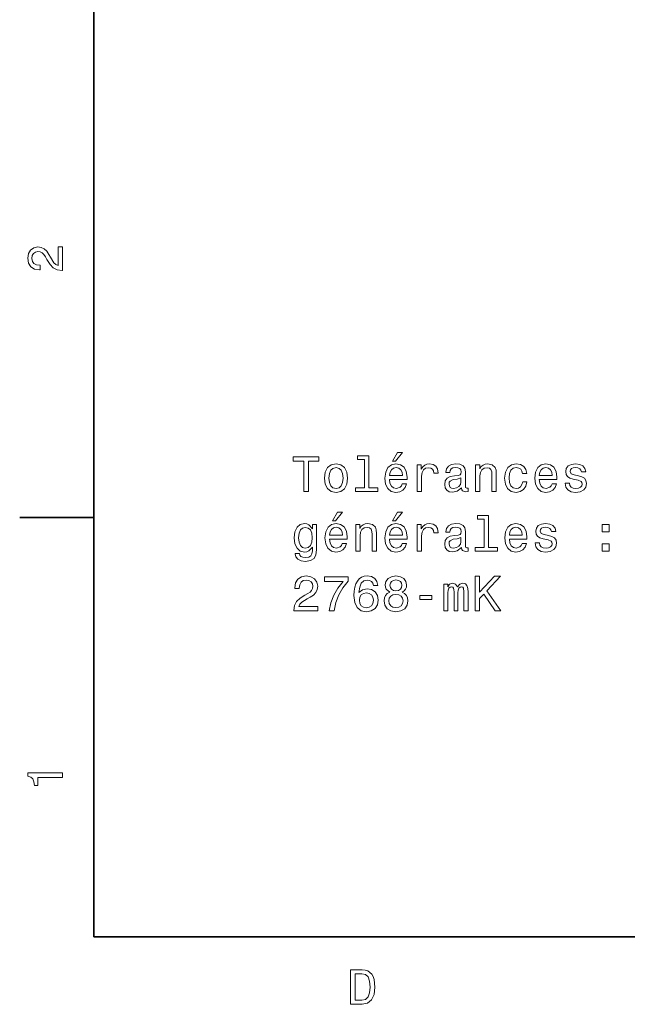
# Model space of a CAD drawing. Extents: x 0 to 297, y 0 to 210.
# Tile 1 of 8: x 2 to 64, y 3 to 103. Entities that reach past the tile are written whole.
import ezdxf

# ---------------------------------------------------------------- set-up
doc = ezdxf.new("R2010")
doc.units = 0

msp = doc.modelspace()

# ---------------------------------------------------------------- linework, layer by layer
at = {"color": 7, "lineweight": 35}
for p, q in [((10, 200), (10, 10)), ((10, 10), (287, 10))]:
    msp.add_line(p, q, dxfattribs=at)
at = {"color": 7, "lineweight": 35, "ltscale": 0.1875}
msp.add_line((10, 52.5), (2.5, 52.5), dxfattribs=at)
at = {"color": 7, "lineweight": 13}
for points in [[(6.833213, 77.519447), (6.833213, 79.925072), (6.399496, 79.925072), (6.399496, 78.023773), (6.162464, 78.129684), (5.965778, 78.311241), (5.607709, 78.871033), (5.456412, 79.168587), (5.239553, 79.501442), (4.987392, 79.738472), (4.689842, 79.874641), (4.351945, 79.925072), (3.928314, 79.839333), (3.595461, 79.602303), (3.383646, 79.239189), (3.307997, 78.770172), (3.393732, 78.286018), (3.630764, 77.91787), (4.009006, 77.680832), (4.508286, 77.600143), (4.578891, 77.600143), (4.578891, 78.059074), (4.538545, 78.059074), (4.195605, 78.104462), (3.943444, 78.240631), (3.782061, 78.457489), (3.726585, 78.744957), (3.777017, 79.03746), (3.903098, 79.254318), (4.099784, 79.395531), (4.346902, 79.445961), (4.578891, 79.41066), (4.775577, 79.314842), (4.947046, 79.153458), (5.098343, 78.931557), (5.259727, 78.634003), (5.572406, 78.139771), (5.90526, 77.791786), (6.308718, 77.585014), (6.818084, 77.519447)], [(40.278099, 58.219742), (40.575649, 58.219742), (41.276657, 59.077087), (40.782421, 59.077087)], [(31.286022, 55.143372), (31.75, 55.143372), (31.75, 58.219742), (32.809078, 58.219742), (32.809078, 58.643372), (30.221903, 58.643372), (30.221903, 58.219742), (31.286022, 58.219742)], [(33.378963, 56.494957), (33.459656, 55.879684), (33.691643, 55.425793), (34.059799, 55.143372), (34.554035, 55.04755), (35.043228, 55.143372), (35.411385, 55.42075), (35.643372, 55.874641), (35.729107, 56.494957), (35.643372, 57.110229), (35.411385, 57.569164), (35.043228, 57.846542), (34.554035, 57.947407), (34.059799, 57.846542), (33.691643, 57.564121), (33.459656, 57.110229)], [(37.428673, 58.391209), (37.428673, 55.516571), (36.51585, 55.516571), (36.51585, 55.143372), (38.780258, 55.143372), (38.780258, 55.516571), (37.872478, 55.516571), (37.872478, 58.764408), (36.732708, 58.764408), (36.732708, 58.391209)], [(39.970459, 56.368877), (41.745678, 56.368877), (41.750721, 56.575649), (41.670029, 57.155621), (41.448128, 57.589336), (41.0951, 57.851585), (40.62608, 57.947407), (40.167149, 57.846542), (39.814121, 57.564121), (39.587177, 57.105186), (39.506485, 56.5), (39.582134, 55.879684), (39.809078, 55.425793), (40.157059, 55.143372), (40.61095, 55.04755), (41.004322, 55.113113), (41.327087, 55.28458), (41.564121, 55.556915), (41.700287, 55.920029), (41.261528, 55.920029), (41.17075, 55.7183), (41.039627, 55.567001), (40.666428, 55.445965), (40.378963, 55.501442), (40.162102, 55.677956), (40.020893, 55.965416), (39.970459, 56.353745)], [(42.784584, 55.143372), (43.228386, 55.143372), (43.228386, 56.691643), (43.273773, 57.064842), (43.409943, 57.33213), (43.631844, 57.493515), (43.929394, 57.548992), (44.151299, 57.513687), (44.317722, 57.412823), (44.418587, 57.241356), (44.453892, 57.009365), (44.90274, 57.009365), (44.84222, 57.417866), (44.675793, 57.710373), (44.398415, 57.886887), (44.020172, 57.947407), (43.76297, 57.907059), (43.541065, 57.806194), (43.344379, 57.634727), (43.188042, 57.402737), (43.188042, 57.851585), (42.784584, 57.851585)], [(47.26297, 55.496399), (47.26297, 55.481266), (47.288185, 55.309799), (47.363831, 55.188759), (47.681557, 55.092937), (47.928673, 55.133286), (47.928673, 55.476223), (47.822769, 55.461094), (47.681557, 55.526657), (47.656342, 55.728386), (47.656342, 57.130402), (47.595821, 57.488472), (47.419312, 57.740635), (47.111671, 57.89193), (46.677956, 57.947407), (46.254326, 57.886887), (45.941643, 57.715416), (45.744957, 57.448128), (45.679398, 57.0951), (45.679398, 57.064842), (46.077812, 57.064842), (46.113113, 57.276657), (46.224064, 57.427956), (46.405621, 57.51873), (46.662827, 57.554035), (46.909943, 57.52882), (47.086456, 57.453171), (47.192364, 57.322044), (47.227669, 57.140491), (47.207493, 56.928673), (47.126801, 56.822765), (46.925072, 56.772335), (46.546829, 56.731987), (46.113113, 56.641209), (45.805477, 56.479828), (45.62392, 56.227665), (45.568443, 55.854465), (45.618877, 55.521614), (45.775215, 55.274494), (46.027378, 55.118156), (46.375359, 55.062679), (46.844383, 55.168587)], [(48.690201, 55.143372), (49.134007, 55.143372), (49.134007, 56.706772), (49.179398, 57.064842), (49.325649, 57.327087), (49.552593, 57.488472), (49.855186, 57.548992), (50.097263, 57.498558), (50.248558, 57.362392), (50.324207, 57.135445), (50.349426, 56.832851), (50.349426, 55.143372), (50.793228, 55.143372), (50.793228, 56.92363), (50.773056, 57.2817), (50.682278, 57.57925), (50.384727, 57.851585), (49.92075, 57.947407), (49.663544, 57.912102), (49.446686, 57.816284), (49.260086, 57.6549), (49.113831, 57.438042), (49.113831, 57.851585), (48.690201, 57.851585)], [(53.451012, 56.953892), (53.889771, 56.953892), (53.798992, 57.357349), (53.582134, 57.675072), (53.24424, 57.871758), (52.805477, 57.947407), (52.321327, 57.846542), (51.953171, 57.564121), (51.721184, 57.105186), (51.640491, 56.489914), (51.716141, 55.879684), (51.943085, 55.425793), (52.301155, 55.143372), (52.790348, 55.04755), (53.224068, 55.123199), (53.561962, 55.335014), (53.793949, 55.667866), (53.894814, 56.111671), (53.471184, 56.111671), (53.395535, 55.82925), (53.254326, 55.617435), (53.052597, 55.486313), (52.805477, 55.445965), (52.497841, 55.511528), (52.27594, 55.713257), (52.139771, 56.041065), (52.094383, 56.505043), (52.139771, 56.958935), (52.280983, 57.286743), (52.507927, 57.488472), (52.805477, 57.559078), (53.067726, 57.513687), (53.264412, 57.397694), (53.395535, 57.206051)], [(55.150578, 56.368877), (56.925793, 56.368877), (56.930836, 56.575649), (56.850143, 57.155621), (56.628242, 57.589336), (56.275215, 57.851585), (55.806198, 57.947407), (55.347263, 57.846542), (54.99424, 57.564121), (54.767292, 57.105186), (54.6866, 56.5), (54.762249, 55.879684), (54.989193, 55.425793), (55.337177, 55.143372), (55.791069, 55.04755), (56.184441, 55.113113), (56.507206, 55.28458), (56.74424, 55.556915), (56.880402, 55.920029), (56.441643, 55.920029), (56.350864, 55.7183), (56.219742, 55.567001), (55.846542, 55.445965), (55.559078, 55.501442), (55.34222, 55.677956), (55.201012, 55.965416), (55.150578, 56.353745)], [(59.124641, 56.721901), (58.695965, 56.822765), (58.378242, 56.938759), (58.272335, 57.175793), (58.302593, 57.34222), (58.408501, 57.463257), (58.579971, 57.538906), (58.827087, 57.569164), (59.064121, 57.538906), (59.250721, 57.448128), (59.371758, 57.311958), (59.422188, 57.130402), (59.855907, 57.130402), (59.855907, 57.140491), (59.780258, 57.4683), (59.573486, 57.725506), (59.250721, 57.886887), (58.827087, 57.947407), (58.398415, 57.886887), (58.085735, 57.720459), (57.88905, 57.473343), (57.828529, 57.160664), (57.873917, 56.85807), (58.015129, 56.646252), (58.247116, 56.494957), (58.585014, 56.38905), (59.07925, 56.268013), (59.381844, 56.14193), (59.462536, 56.041065), (59.492798, 55.889771), (59.447407, 55.703171), (59.32637, 55.561958), (59.129684, 55.47118), (58.867435, 55.440922), (58.590057, 55.47118), (58.388329, 55.577087), (58.252159, 55.748558), (58.196686, 55.985592), (57.768013, 55.985592), (57.838615, 55.582134), (58.045387, 55.289627), (58.373199, 55.113113), (58.827087, 55.04755), (59.301155, 55.113113), (59.649136, 55.289627), (59.86095, 55.572044), (59.9366, 55.940201), (59.881126, 56.257923), (59.724785, 56.474785), (59.467579, 56.615993)], [(33.832851, 56.5), (33.878242, 56.953892), (34.019451, 57.2817), (34.246399, 57.483429), (34.554035, 57.554035), (34.856628, 57.483429), (35.083572, 57.286743), (35.224785, 56.953892), (35.275215, 56.5), (35.224785, 56.041065), (35.083572, 55.708214), (34.856628, 55.506485), (34.554035, 55.440922), (34.246399, 55.506485), (34.019451, 55.708214), (33.878242, 56.041065)], [(39.970459, 56.742073), (40.025936, 57.090057), (40.162102, 57.347263), (40.368877, 57.503601), (40.641212, 57.559078), (40.908501, 57.503601), (41.115273, 57.347263), (41.241356, 57.090057), (41.286743, 56.742073)], [(55.150578, 56.742073), (55.206055, 57.090057), (55.34222, 57.347263), (55.548992, 57.503601), (55.821327, 57.559078), (56.088615, 57.503601), (56.295387, 57.347263), (56.421471, 57.090057), (56.466858, 56.742073)], [(47.212536, 56.091499), (47.152016, 55.82925), (46.990635, 55.627522), (46.748558, 55.496399), (46.451012, 55.451008), (46.259369, 55.476223), (46.123199, 55.556915), (46.037464, 55.698128), (46.012249, 55.894814), (46.032421, 56.071327), (46.113113, 56.197407), (46.435879, 56.338615), (46.844383, 56.399136), (47.212536, 56.520172)], [(34.206051, 52.172913), (34.503601, 52.172913), (35.204613, 53.030258), (34.710373, 53.030258)], [(40.278099, 52.172913), (40.575649, 52.172913), (41.276657, 53.030258), (40.782421, 53.030258)], [(32.582134, 49.217579), (32.582134, 51.804756), (32.158501, 51.804756), (32.158501, 51.365993), (31.810518, 51.764408), (31.598703, 51.865273), (31.361671, 51.900578), (30.932997, 51.799713), (30.600143, 51.517292), (30.383286, 51.0634), (30.307636, 50.453171), (30.383286, 49.837898), (30.600143, 49.384007), (30.932997, 49.096542), (31.361671, 49.000721), (31.603746, 49.036022), (31.805475, 49.126801), (32.158501, 49.510086), (32.158501, 49.126801), (32.118156, 48.824207), (32.007206, 48.607349), (31.795389, 48.48127), (31.477665, 48.435879), (31.200289, 48.466141), (31.003603, 48.541786), (30.887608, 48.672913), (30.852306, 48.849422), (30.423632, 48.849422), (30.423632, 48.82925), (30.489193, 48.506485), (30.690922, 48.264408), (31.013689, 48.10807), (31.45245, 48.052593), (31.976946, 48.128242), (32.324928, 48.340057), (32.521614, 48.708214)], [(33.898415, 50.322048), (35.67363, 50.322048), (35.678673, 50.52882), (35.597984, 51.108791), (35.37608, 51.542507), (35.023056, 51.804756), (34.554035, 51.900578), (34.0951, 51.799713), (33.742073, 51.517292), (33.515129, 51.058357), (33.434437, 50.453171), (33.510086, 49.832855), (33.73703, 49.378963), (34.085014, 49.096542), (34.538906, 49.000721), (34.932278, 49.066284), (35.255043, 49.237751), (35.492073, 49.510086), (35.628242, 49.873199), (35.18948, 49.873199), (35.098701, 49.671471), (34.967579, 49.520172), (34.594379, 49.399136), (34.306915, 49.454613), (34.090057, 49.631126), (33.948849, 49.918587), (33.898415, 50.306915)], [(36.546108, 49.096542), (36.989914, 49.096542), (36.989914, 50.659943), (37.035301, 51.018013), (37.181557, 51.280258), (37.408501, 51.441643), (37.711094, 51.502163), (37.953171, 51.451729), (38.104469, 51.315563), (38.180115, 51.088615), (38.20533, 50.786022), (38.20533, 49.096542), (38.649136, 49.096542), (38.649136, 50.876801), (38.628963, 51.234871), (38.538185, 51.532421), (38.240635, 51.804756), (37.776657, 51.900578), (37.519451, 51.865273), (37.302593, 51.769455), (37.115993, 51.60807), (36.969742, 51.391212), (36.969742, 51.804756), (36.546108, 51.804756)], [(39.970459, 50.322048), (41.745678, 50.322048), (41.750721, 50.52882), (41.670029, 51.108791), (41.448128, 51.542507), (41.0951, 51.804756), (40.62608, 51.900578), (40.167149, 51.799713), (39.814121, 51.517292), (39.587177, 51.058357), (39.506485, 50.453171), (39.582134, 49.832855), (39.809078, 49.378963), (40.157059, 49.096542), (40.61095, 49.000721), (41.004322, 49.066284), (41.327087, 49.237751), (41.564121, 49.510086), (41.700287, 49.873199), (41.261528, 49.873199), (41.17075, 49.671471), (41.039627, 49.520172), (40.666428, 49.399136), (40.378963, 49.454613), (40.162102, 49.631126), (40.020893, 49.918587), (39.970459, 50.306915)], [(42.784584, 49.096542), (43.228386, 49.096542), (43.228386, 50.644814), (43.273773, 51.018013), (43.409943, 51.285301), (43.631844, 51.446686), (43.929394, 51.502163), (44.151299, 51.466858), (44.317722, 51.365993), (44.418587, 51.194527), (44.453892, 50.962536), (44.90274, 50.962536), (44.84222, 51.371037), (44.675793, 51.663544), (44.398415, 51.840057), (44.020172, 51.900578), (43.76297, 51.860229), (43.541065, 51.759365), (43.344379, 51.587898), (43.188042, 51.355907), (43.188042, 51.804756), (42.784584, 51.804756)], [(47.26297, 49.44957), (47.26297, 49.434437), (47.288185, 49.26297), (47.363831, 49.14193), (47.681557, 49.046108), (47.928673, 49.086456), (47.928673, 49.429394), (47.822769, 49.414265), (47.681557, 49.479828), (47.656342, 49.681557), (47.656342, 51.083572), (47.595821, 51.441643), (47.419312, 51.693806), (47.111671, 51.8451), (46.677956, 51.900578), (46.254326, 51.840057), (45.941643, 51.668587), (45.744957, 51.401299), (45.679398, 51.048271), (45.679398, 51.018013), (46.077812, 51.018013), (46.113113, 51.229828), (46.224064, 51.381126), (46.405621, 51.471901), (46.662827, 51.507206), (46.909943, 51.481991), (47.086456, 51.406342), (47.192364, 51.275215), (47.227669, 51.093662), (47.207493, 50.881844), (47.126801, 50.775936), (46.925072, 50.725506), (46.546829, 50.685158), (46.113113, 50.594379), (45.805477, 50.432999), (45.62392, 50.180836), (45.568443, 49.807636), (45.618877, 49.474785), (45.775215, 49.227665), (46.027378, 49.071327), (46.375359, 49.01585), (46.844383, 49.121758)], [(49.572769, 52.344379), (49.572769, 49.469742), (48.659943, 49.469742), (48.659943, 49.096542), (50.924355, 49.096542), (50.924355, 49.469742), (50.016571, 49.469742), (50.016571, 52.717579), (48.876801, 52.717579), (48.876801, 52.344379)], [(52.114555, 50.322048), (53.889771, 50.322048), (53.894814, 50.52882), (53.814125, 51.108791), (53.59222, 51.542507), (53.239197, 51.804756), (52.770172, 51.900578), (52.311241, 51.799713), (51.958214, 51.517292), (51.73127, 51.058357), (51.650578, 50.453171), (51.726227, 49.832855), (51.953171, 49.378963), (52.301155, 49.096542), (52.755043, 49.000721), (53.148415, 49.066284), (53.471184, 49.237751), (53.708214, 49.510086), (53.844383, 49.873199), (53.405621, 49.873199), (53.314842, 49.671471), (53.18372, 49.520172), (52.81052, 49.399136), (52.523056, 49.454613), (52.306198, 49.631126), (52.164986, 49.918587), (52.114555, 50.306915)], [(56.088615, 50.675072), (55.659943, 50.775936), (55.34222, 50.89193), (55.236313, 51.128963), (55.266571, 51.295391), (55.372478, 51.416428), (55.543949, 51.492077), (55.791069, 51.522335), (56.028099, 51.492077), (56.214699, 51.401299), (56.335735, 51.265129), (56.386169, 51.083572), (56.819885, 51.083572), (56.819885, 51.093662), (56.74424, 51.421471), (56.537464, 51.678677), (56.214699, 51.840057), (55.791069, 51.900578), (55.362392, 51.840057), (55.049713, 51.67363), (54.853027, 51.426514), (54.792507, 51.113834), (54.837898, 50.811241), (54.979107, 50.599422), (55.211098, 50.448128), (55.548992, 50.34222), (56.043228, 50.221184), (56.345821, 50.0951), (56.426514, 49.994236), (56.456772, 49.842941), (56.411385, 49.656342), (56.290344, 49.515129), (56.093658, 49.424351), (55.831413, 49.394093), (55.554035, 49.424351), (55.352306, 49.530258), (55.216141, 49.701729), (55.160664, 49.938763), (54.731987, 49.938763), (54.802597, 49.535305), (55.009369, 49.242798), (55.337177, 49.066284), (55.791069, 49.000721), (56.265129, 49.066284), (56.613113, 49.242798), (56.824928, 49.525215), (56.900578, 49.893372), (56.8451, 50.211094), (56.688759, 50.427956), (56.431557, 50.569164)], [(30.766571, 50.453171), (30.81196, 50.90202), (30.948128, 51.234871), (31.159943, 51.431557), (31.442364, 51.502163), (31.739914, 51.431557), (31.961815, 51.234871), (32.097984, 50.90202), (32.148415, 50.453171), (32.097984, 49.994236), (31.961815, 49.666428), (31.739914, 49.464699), (31.442364, 49.399136), (31.159943, 49.464699), (30.948128, 49.666428), (30.81196, 49.999279)], [(33.898415, 50.695244), (33.953892, 51.043228), (34.090057, 51.300434), (34.296829, 51.456772), (34.569164, 51.512249), (34.836456, 51.456772), (35.043228, 51.300434), (35.169308, 51.043228), (35.214699, 50.695244)], [(39.970459, 50.695244), (40.025936, 51.043228), (40.162102, 51.300434), (40.368877, 51.456772), (40.641212, 51.512249), (40.908501, 51.456772), (41.115273, 51.300434), (41.241356, 51.043228), (41.286743, 50.695244)], [(52.114555, 50.695244), (52.170029, 51.043228), (52.306198, 51.300434), (52.51297, 51.456772), (52.785305, 51.512249), (53.052597, 51.456772), (53.259369, 51.300434), (53.385448, 51.043228), (53.43084, 50.695244)], [(61.530258, 51.053314), (62.226223, 51.053314), (62.226223, 51.804756), (61.530258, 51.804756)], [(47.212536, 50.04467), (47.152016, 49.782421), (46.990635, 49.580692), (46.748558, 49.44957), (46.451012, 49.404179), (46.259369, 49.429394), (46.123199, 49.510086), (46.037464, 49.651299), (46.012249, 49.847984), (46.032421, 50.024498), (46.113113, 50.150578), (46.435879, 50.291786), (46.844383, 50.352306), (47.212536, 50.473343)], [(61.530258, 49.096542), (62.226223, 49.096542), (62.226223, 49.847984), (61.530258, 49.847984)], [(30.287464, 43.049713), (32.693085, 43.049713), (32.693085, 43.483429), (30.791786, 43.483429), (30.897694, 43.720463), (31.07925, 43.917149), (31.63905, 44.275219), (31.9366, 44.426514), (32.269451, 44.643372), (32.506485, 44.895535), (32.642651, 45.193085), (32.693085, 45.530983), (32.607349, 45.954613), (32.370316, 46.287464), (32.007206, 46.499283), (31.538185, 46.574928), (31.054035, 46.489193), (30.685879, 46.252163), (30.448847, 45.87392), (30.368156, 45.374641), (30.368156, 45.304035), (30.827089, 45.304035), (30.827089, 45.344383), (30.872478, 45.687321), (31.008646, 45.939484), (31.225504, 46.100864), (31.512968, 46.156342), (31.805475, 46.105907), (32.022335, 45.979828), (32.163544, 45.783142), (32.213978, 45.536026), (32.178673, 45.304035), (32.082851, 45.107349), (31.921471, 44.935879), (31.699568, 44.784584), (31.402018, 44.623199), (30.907782, 44.31052), (30.559799, 43.977669), (30.353025, 43.574207), (30.287464, 43.064842)], [(33.853027, 43.049713), (34.362392, 43.049713), (34.52882, 43.881847), (34.821327, 44.658504), (35.234871, 45.379684), (35.774494, 46.055477), (35.774494, 46.474064), (33.37392, 46.474064), (33.37392, 46.015129), (35.290344, 46.015129), (34.735592, 45.334297), (34.317001, 44.623199), (34.024494, 43.866714)], [(38.80043, 45.606628), (38.704613, 46.015129), (38.482708, 46.317726), (38.139771, 46.509369), (37.695965, 46.574928), (37.398415, 46.539627), (37.141212, 46.443806), (36.914265, 46.287464), (36.722622, 46.065563), (36.571327, 45.788185), (36.460373, 45.450291), (36.389771, 45.051876), (36.369598, 44.603027), (36.450287, 43.88689), (36.697407, 43.367435), (37.095821, 43.054756), (37.640491, 42.948849), (38.129684, 43.039627), (38.502884, 43.276657), (38.744957, 43.649857), (38.830692, 44.12392), (38.744957, 44.603027), (38.51297, 44.971184), (38.1549, 45.203171), (37.711094, 45.283863), (37.231987, 45.182999), (36.87392, 44.895535), (36.94957, 45.450291), (37.11095, 45.848705), (37.35807, 46.085735), (37.701008, 46.166428), (37.953171, 46.126083), (38.144814, 46.020176), (38.270893, 45.843662), (38.336456, 45.606628)], [(40.000721, 44.935879), (39.743515, 44.79467), (39.567001, 44.597984), (39.456051, 44.350864), (39.42075, 44.053314), (39.501442, 43.604469), (39.733429, 43.256485), (40.111671, 43.034584), (40.62608, 42.948849), (41.135445, 43.034584), (41.513687, 43.256485), (41.745678, 43.604469), (41.831413, 44.053314), (41.791065, 44.350864), (41.685158, 44.597984), (41.503601, 44.79467), (41.251442, 44.935879), (41.453171, 45.056919), (41.594379, 45.223343), (41.680115, 45.425072), (41.710373, 45.672192), (41.629684, 46.030262), (41.41787, 46.317726), (41.074928, 46.504326), (40.62608, 46.574928), (40.172192, 46.504326), (39.82925, 46.317726), (39.612392, 46.030262), (39.536743, 45.672192), (39.561958, 45.425072), (39.647694, 45.223343)], [(40.01585, 45.631847), (40.056198, 45.853748), (40.177235, 46.025219), (40.368877, 46.131126), (40.62608, 46.171471), (40.878242, 46.131126), (41.069885, 46.025219), (41.190922, 45.853748), (41.236313, 45.631847), (41.190922, 45.4049), (41.069885, 45.228386), (40.878242, 45.112392), (40.62608, 45.077091), (40.368877, 45.117435), (40.177235, 45.228386), (40.056198, 45.4049)], [(48.639771, 43.049713), (49.103745, 43.049713), (49.103745, 44.295391), (49.517292, 44.739193), (50.692364, 43.049713), (51.257206, 43.049713), (49.8451, 45.077091), (51.216858, 46.549713), (50.601585, 46.549713), (49.103745, 44.930836), (49.103745, 46.549713), (48.639771, 46.549713)], [(45.477665, 43.049713), (45.886169, 43.049713), (45.886169, 44.860233), (45.911385, 45.132565), (45.98703, 45.32925), (46.103027, 45.445248), (46.254326, 45.490635), (46.375359, 45.450291), (46.456055, 45.349426), (46.496399, 45.177956), (46.511528, 44.951012), (46.511528, 43.049713), (46.894814, 43.049713), (46.894814, 44.860233), (46.920029, 45.127522), (46.995678, 45.324207), (47.116714, 45.445248), (47.268013, 45.490635), (47.38905, 45.450291), (47.469742, 45.349426), (47.520172, 44.951012), (47.520172, 43.049713), (47.928673, 43.049713), (47.928673, 44.92075), (47.903458, 45.309078), (47.822769, 45.606628), (47.661385, 45.788185), (47.399136, 45.853748), (47.091499, 45.752884), (46.854469, 45.460377), (46.66787, 45.747841), (46.355186, 45.853748), (46.067726, 45.752884), (45.871037, 45.470463), (45.871037, 45.757927), (45.477665, 45.757927)], [(38.341499, 44.118877), (38.286022, 43.801155), (38.144814, 43.559078), (37.91787, 43.397697), (37.635448, 43.347263), (37.337898, 43.397697), (37.11095, 43.554035), (36.964699, 43.796112), (36.919308, 44.113834), (36.969742, 44.426514), (37.11095, 44.663548), (37.342941, 44.814842), (37.655621, 44.870319), (37.927956, 44.814842), (38.144814, 44.668591), (38.286022, 44.431557)], [(39.9049, 44.0634), (39.950287, 44.330692), (40.096542, 44.532421), (40.323486, 44.663548), (40.62608, 44.708935), (40.92363, 44.663548), (41.150578, 44.532421), (41.296829, 44.330692), (41.347263, 44.0634), (41.296829, 43.775936), (41.150578, 43.559078), (40.92363, 43.41787), (40.62608, 43.372478), (40.323486, 43.41787), (40.096542, 43.559078), (39.950287, 43.775936)], [(43.051872, 44.204613), (44.272335, 44.204613), (44.272335, 44.603027), (43.051872, 44.603027)], [(6.833213, 26.159222), (6.833213, 26.618156), (3.307997, 26.618156), (3.307997, 26.275217), (3.615634, 26.184439), (3.822406, 26.002882), (3.943444, 25.725506), (3.98379, 25.34222), (4.341859, 25.34222), (4.341859, 26.159222)], [(37.194958, 6.666787), (36.029972, 6.666787), (36.029972, 3.166787), (37.194958, 3.166787), (37.744667, 3.277738), (38.153168, 3.615634), (38.405331, 4.165346), (38.496109, 4.916787), (38.415417, 5.683357), (38.314552, 5.985951), (38.173344, 6.228026), (37.764839, 6.555836), (37.497551, 6.636527)], [(37.159653, 6.248199), (37.542938, 6.17255), (37.805187, 5.940562), (37.961525, 5.527017), (38.011959, 4.916787), (37.956482, 4.326729), (37.800144, 3.913184), (37.532852, 3.666066), (37.159653, 3.585375), (36.498989, 3.585375), (36.498989, 6.248199)]]:
    msp.add_lwpolyline(points, close=True, dxfattribs=at)

doc.saveas('drawing.dxf')
